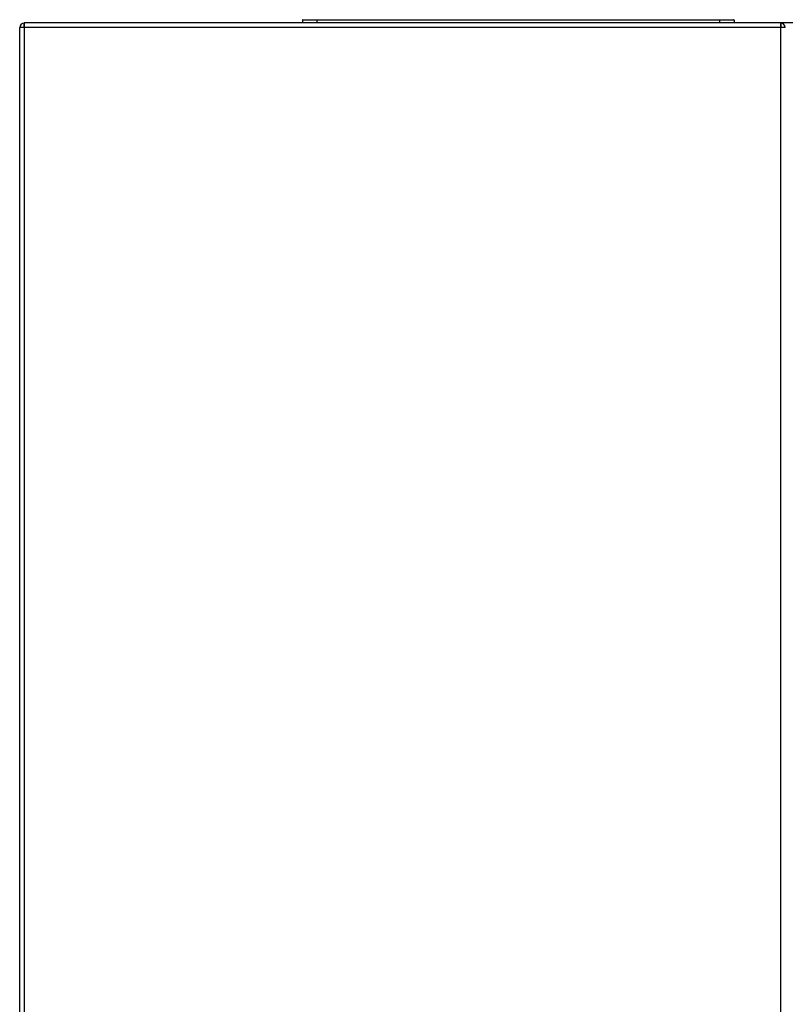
# Model space of a CAD drawing. Header units: millimetres. Extents: x -40 to 419, y 0 to 295.
# Tile 41 of 85: x 109 to 126, y 207 to 228. Entities that reach past the tile are written whole.
import ezdxf

# ---------------------------------------------------------------- set-up
doc = ezdxf.new("R2010")
doc.units = ezdxf.units.MM
doc.layers.add('BW4C_TWINTOWER_H', color=7, linetype='Continuous')
doc.layers.add('Standard', color=7, linetype='Continuous')

# ---------------------------------------------------------------- blocks, each defined once
blk = doc.blocks.new('SE1')
at = {"layer": 'BW4C_TWINTOWER_H', "color": 7, "linetype": 'Continuous'}
for p, q in [((109.106, 189.654), (109.106, 228.104)), ((109.206, 228.104), (109.106, 228.104)), ((109.204, 228.202), (109.204, 228.202)), ((109.204, 228.202), (109.204, 228.122)), ((109.204, 228.202), (109.206, 228.202)), ((109.204, 228.122), (109.204, 228.122)), ((109.204, 228.122), (109.206, 228.122)), ((109.206, 228.104), (109.206, 228.204)), ((125.746, 228.204), (109.206, 228.204)), ((125.746, 228.104), (109.206, 228.104)), ((109.206, 228.104), (109.206, 189.654)), ((115.286, 228.264), (115.286, 228.204)), ((115.606, 228.264), (115.286, 228.264)), ((115.296, 228.274), (115.606, 228.274)), ((115.606, 228.274), (124.406, 228.274)), ((115.606, 228.264), (115.606, 228.274)), ((115.606, 228.264), (115.606, 228.204)), ((124.406, 228.264), (115.606, 228.264)), ((124.406, 228.274), (124.716, 228.274)), ((124.406, 228.264), (124.406, 228.274)), ((124.406, 228.264), (124.406, 228.204)), ((124.726, 228.264), (124.406, 228.264)), ((124.726, 228.264), (124.726, 228.204)), ((126.214, 228.204), (125.746, 228.204)), ((125.746, 228.104), (125.746, 228.204)), ((125.746, 228.201), (125.749, 228.201)), ((125.746, 228.121), (125.749, 228.121)), ((125.746, 189.654), (125.746, 228.104)), ((125.846, 228.104), (125.746, 228.104)), ((125.749, 228.201), (125.749, 228.121))]:
    blk.add_line(p, q, dxfattribs=at)
for centre, radius, start, end in [((109.204, 228.104), 0.098, 90, 180), ((109.204, 228.104), 0.018, 90, 180), ((115.296, 228.264), 0.01, 90, 180), ((124.716, 228.264), 0.01, 0, 90), ((125.749, 228.104), 0.097, 0, 90), ((125.749, 228.104), 0.017, 0, 90)]:
    blk.add_arc(centre, radius, start, end, dxfattribs=at)

msp = doc.modelspace()

# ---------------------------------------------------------------- block references
at = {"layer": 'Standard'}
msp.add_blockref('SE1', (0, 0), dxfattribs=at)

doc.saveas('drawing.dxf')
